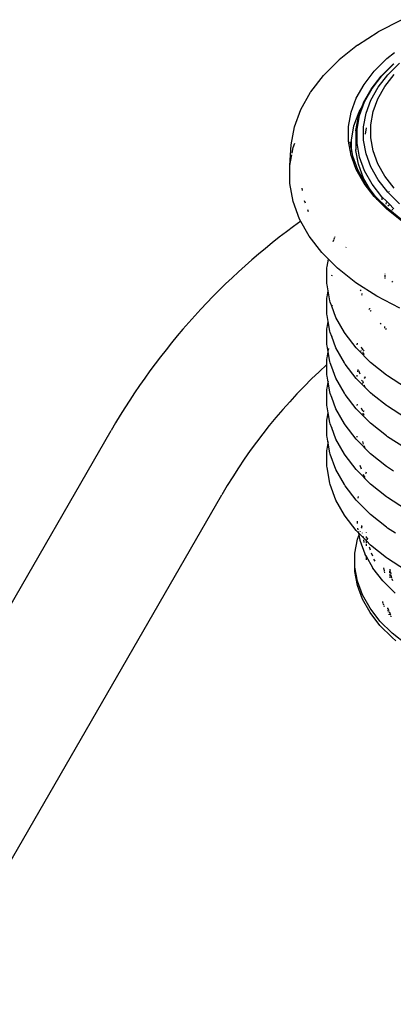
# Model space of a CAD drawing. Extents: x -17300 to -11339, y 1971 to 5059.
# Tile 23 of 81: x -13908 to -13888, y 3107 to 3160. Entities that reach past the tile are written whole.
import ezdxf

# ---------------------------------------------------------------- set-up
doc = ezdxf.new("R2010")
doc.units = 0
doc.header["$MEASUREMENT"] = 0
doc.layers.get('0').update_dxf_attribs({"linetype": 'CONTINUOUS'})
doc.layers.add('PIPING-PRODUCT-PREMIUM', color=5, linetype='CONTINUOUS')
doc.layers.add('TANK-SLOPE', color=2, linetype='CONTINUOUS')

# ---------------------------------------------------------------- blocks, each defined once
blk = doc.blocks.new('5-6 TANKS')
for p, q in [((-111.034, 61.828), (-110.418, 62.149)), ((-111.596, 61.468), (-111.04, 61.825)), ((-111.034, 61.828), (-111.04, 61.825)), ((-111.596, 61.468), (-112.091, 61.075)), ((-112.507, 60.659), (-112.091, 61.075)), ((-111.15, 60.767), (-110.814, 61.103)), ((-110.814, 61.103), (-110.607, 61.268)), ((-110.964, 60.634), (-110.638, 60.959)), ((-110.945, 60.643), (-110.621, 60.967)), ((-110.786, 60.671), (-110.471, 60.986)), ((-110.638, 60.959), (-110.635, 60.961)), ((-112.851, 60.214), (-112.513, 60.653)), ((-112.513, 60.653), (-112.507, 60.659)), ((-111.424, 60.413), (-111.15, 60.767)), ((-111.231, 60.288), (-110.966, 60.631)), ((-111.209, 60.301), (-110.945, 60.643)), ((-111.042, 60.339), (-110.786, 60.671)), ((-110.966, 60.631), (-110.964, 60.634)), ((-110.862, 60.359), (-110.614, 60.68)), ((-111.631, 60.043), (-111.424, 60.413)), ((-111.437, 59.923), (-111.236, 60.281)), ((-111.409, 59.945), (-111.209, 60.301)), ((-111.237, 59.993), (-111.042, 60.339)), ((-111.236, 60.281), (-111.234, 60.284)), ((-111.234, 60.284), (-111.231, 60.288)), ((-111.05, 60.024), (-110.862, 60.359)), ((-113.119, 59.742), (-112.862, 60.2)), ((-112.862, 60.2), (-112.857, 60.207)), ((-112.857, 60.207), (-112.851, 60.214)), ((-111.771, 59.664), (-111.631, 60.043)), ((-111.177, 59.68), (-111.05, 60.024)), ((-113.293, 59.271), (-113.119, 59.742)), ((-111.574, 59.551), (-111.478, 59.813)), ((-111.556, 59.673), (-111.478, 59.813)), ((-111.544, 59.579), (-111.409, 59.945)), ((-111.478, 59.813), (-111.474, 59.819)), ((-111.474, 59.819), (-111.439, 59.919)), ((-111.474, 59.819), (-111.471, 59.824)), ((-111.439, 59.919), (-111.437, 59.923)), ((-111.368, 59.637), (-111.237, 59.993)), ((-111.841, 59.278), (-111.771, 59.664)), ((-111.694, 59.298), (-111.556, 59.673)), ((-111.643, 59.173), (-111.575, 59.547)), ((-111.611, 59.206), (-111.544, 59.579)), ((-111.575, 59.547), (-111.574, 59.551)), ((-111.434, 59.276), (-111.368, 59.637)), ((-111.241, 59.33), (-111.177, 59.68)), ((-113.38, 58.792), (-113.293, 59.271)), ((-111.841, 58.889), (-111.841, 59.278)), ((-111.764, 58.916), (-111.694, 59.298)), ((-111.434, 58.912), (-111.434, 59.276)), ((-111.387, 59.074), (-111.355, 59.248)), ((-111.241, 58.978), (-111.241, 59.33)), ((-111.644, 59.168), (-111.643, 59.173)), ((-111.644, 59.164), (-111.644, 59.168)), ((-111.644, 59.164), (-111.644, 58.666)), ((-111.611, 58.832), (-111.611, 59.206)), ((-111.177, 58.628), (-111.241, 58.978)), ((-113.415, 58.235), (-113.38, 58.792)), ((-113.355, 58.566), (-113.327, 58.715)), ((-113.327, 58.715), (-113.285, 58.831)), ((-111.771, 58.503), (-111.841, 58.889)), ((-111.797, 58.871), (-111.795, 58.85)), ((-111.764, 58.691), (-111.797, 58.871)), ((-111.79, 58.781), (-111.785, 58.714)), ((-111.764, 58.691), (-111.764, 58.916)), ((-111.727, 58.487), (-111.764, 58.691)), ((-111.764, 58.679), (-111.764, 58.691)), ((-111.544, 58.46), (-111.611, 58.832)), ((-111.368, 58.551), (-111.434, 58.912)), ((-113.415, 58.235), (-113.362, 58.525)), ((-111.746, 58.436), (-111.771, 58.503)), ((-111.764, 58.6), (-111.764, 58.638)), ((-111.746, 58.436), (-111.752, 58.468)), ((-111.631, 58.124), (-111.746, 58.436)), ((-111.592, 58.121), (-111.727, 58.487)), ((-111.64, 58.641), (-111.644, 58.666)), ((-111.572, 58.267), (-111.64, 58.641)), ((-111.409, 58.094), (-111.544, 58.46)), ((-111.237, 58.195), (-111.368, 58.551)), ((-111.05, 58.284), (-111.177, 58.628)), ((-113.415, 57.751), (-113.415, 58.235)), ((-111.437, 57.899), (-111.572, 58.267)), ((-111.042, 57.849), (-111.237, 58.195)), ((-110.862, 57.949), (-111.05, 58.284)), ((-111.424, 57.755), (-111.631, 58.124)), ((-111.592, 58.12), (-111.592, 58.121)), ((-111.386, 57.754), (-111.592, 58.12)), ((-111.592, 58.12), (-111.588, 58.11)), ((-111.426, 57.877), (-111.437, 57.899)), ((-111.209, 57.738), (-111.409, 58.094)), ((-110.614, 57.628), (-110.862, 57.949)), ((-113.327, 57.27), (-113.415, 57.751)), ((-113.072, 57.56), (-113.084, 57.625)), ((-111.278, 57.615), (-111.426, 57.877)), ((-111.15, 57.4), (-111.424, 57.755)), ((-111.278, 57.615), (-111.386, 57.754)), ((-110.945, 57.396), (-111.209, 57.738)), ((-110.786, 57.517), (-111.042, 57.849)), ((-111.114, 57.402), (-111.278, 57.615)), ((-111.268, 57.596), (-111.278, 57.615)), ((-111.072, 57.322), (-111.15, 57.4)), ((-110.78, 57.068), (-111.114, 57.402)), ((-110.945, 57.396), (-110.945, 57.388)), ((-110.814, 57.265), (-110.945, 57.396)), ((-110.945, 57.373), (-110.945, 57.314)), ((-110.471, 57.203), (-110.786, 57.517)), ((-110.748, 57.528), (-110.742, 57.545)), ((-113.153, 56.797), (-113.327, 57.27)), ((-112.996, 57.221), (-113.019, 57.285)), ((-111.072, 57.322), (-111.099, 57.357)), ((-110.814, 57.064), (-111.072, 57.322)), ((-110.826, 57.196), (-110.817, 57.245)), ((-110.815, 57.258), (-110.814, 57.265)), ((-110.733, 57.184), (-110.814, 57.265)), ((-110.783, 57.152), (-110.747, 57.175)), ((-110.738, 57.181), (-110.733, 57.184)), ((-110.639, 57.09), (-110.733, 57.184)), ((-112.912, 56.993), (-112.932, 57.048)), ((-110.419, 56.75), (-110.814, 57.064)), ((-110.387, 56.756), (-110.78, 57.068)), ((-110.669, 57.038), (-110.648, 57.075)), ((-110.642, 57.085), (-110.639, 57.09)), ((-110.621, 57.072), (-110.639, 57.09)), ((-112.895, 56.338), (-113.153, 56.797)), ((-112.554, 55.896), (-112.895, 56.338)), ((-112.209, 56.308), (-112.201, 56.33)), ((-112.251, 56.193), (-112.235, 56.237)), ((-112.23, 56.249), (-112.213, 56.297)), ((-111.912, 56.037), (-111.906, 56.045)), ((-112.381, 55.723), (-112.554, 55.896)), ((-112.422, 55.488), (-112.417, 55.525)), ((-112.417, 55.525), (-112.381, 55.723)), ((-112.135, 55.477), (-112.381, 55.723)), ((-112.422, 55.064), (-112.422, 55.488)), ((-112.29, 55.27), (-112.279, 55.3)), ((-111.643, 55.086), (-112.135, 55.477)), ((-110.867, 55.292), (-110.868, 55.266)), ((-110.868, 55.253), (-110.868, 55.227)), ((-110.867, 55.328), (-110.867, 55.316)), ((-112.417, 55.027), (-112.422, 55.064)), ((-112.388, 54.867), (-112.417, 55.027)), ((-111.083, 54.727), (-111.643, 55.086)), ((-110.868, 55.214), (-110.868, 55.201)), ((-110.68, 55.104), (-110.671, 55.112)), ((-110.663, 55.12), (-110.646, 55.138)), ((-112.417, 54.707), (-112.388, 54.867)), ((-112.388, 54.867), (-112.387, 54.874)), ((-112.341, 54.606), (-112.388, 54.867)), ((-111.528, 54.871), (-111.514, 54.884)), ((-111.512, 54.887), (-111.51, 54.889)), ((-111.508, 54.891), (-111.505, 54.893)), ((-111.486, 54.756), (-111.476, 54.781)), ((-111.475, 54.786), (-111.473, 54.79)), ((-111.472, 54.794), (-111.47, 54.798)), ((-110.461, 54.404), (-111.083, 54.727)), ((-112.422, 54.67), (-112.417, 54.707)), ((-112.422, 54.247), (-112.422, 54.67)), ((-112.329, 54.57), (-112.341, 54.606)), ((-112.288, 54.459), (-112.329, 54.57)), ((-112.291, 54.452), (-112.288, 54.459)), ((-112.177, 54.157), (-112.288, 54.459)), ((-112.283, 54.474), (-112.274, 54.498)), ((-112.417, 54.21), (-112.422, 54.247)), ((-112.388, 54.05), (-112.417, 54.21)), ((-111.282, 54.37), (-111.274, 54.384)), ((-111.273, 54.387), (-111.269, 54.393)), ((-111.268, 54.396), (-111.264, 54.402)), ((-111.255, 54.326), (-111.247, 54.335)), ((-111.247, 54.335), (-111.245, 54.336)), ((-111.243, 54.337), (-111.234, 54.345)), ((-112.417, 53.89), (-112.388, 54.05)), ((-112.388, 54.05), (-112.387, 54.057)), ((-112.341, 53.789), (-112.388, 54.05)), ((-111.951, 53.755), (-112.177, 54.157)), ((-110.981, 53.977), (-110.963, 54)), ((-112.422, 53.853), (-112.417, 53.89)), ((-112.422, 53.429), (-112.422, 53.853)), ((-112.329, 53.753), (-112.341, 53.789)), ((-112.288, 53.642), (-112.329, 53.753)), ((-111.932, 53.724), (-111.951, 53.755)), ((-111.635, 53.339), (-111.932, 53.724)), ((-110.873, 53.91), (-110.873, 53.869)), ((-110.843, 53.838), (-110.82, 53.857)), ((-112.417, 53.392), (-112.422, 53.429)), ((-112.29, 53.636), (-112.288, 53.642)), ((-112.288, 53.642), (-112.283, 53.656)), ((-112.177, 53.34), (-112.288, 53.642)), ((-111.609, 53.423), (-111.601, 53.466)), ((-112.388, 53.233), (-112.417, 53.392)), ((-112.417, 53.073), (-112.388, 53.233)), ((-112.388, 53.233), (-112.387, 53.24)), ((-112.341, 52.971), (-112.388, 53.233)), ((-112.382, 53.27), (-112.372, 53.321)), ((-111.951, 52.939), (-112.177, 53.34)), ((-111.61, 53.312), (-111.635, 53.339)), ((-111.247, 52.948), (-111.61, 53.312)), ((-111.507, 53.256), (-111.496, 53.268)), ((-111.468, 53.296), (-111.49, 53.354)), ((-111.475, 53.289), (-111.468, 53.296)), ((-111.468, 53.296), (-111.45, 53.314)), ((-111.46, 53.275), (-111.468, 53.296)), ((-111.458, 53.197), (-111.449, 53.221)), ((-111.438, 53.252), (-111.424, 53.289)), ((-111.417, 53.156), (-111.436, 53.208)), ((-112.422, 53.036), (-112.417, 53.073)), ((-112.422, 52.613), (-112.422, 53.036)), ((-112.329, 52.936), (-112.341, 52.971)), ((-112.288, 52.824), (-112.329, 52.936)), ((-111.932, 52.906), (-111.951, 52.939)), ((-111.635, 52.521), (-111.932, 52.906)), ((-111.391, 53.105), (-111.392, 53.108)), ((-110.82, 52.609), (-111.247, 52.948)), ((-112.417, 52.576), (-112.422, 52.613)), ((-112.29, 52.818), (-112.288, 52.824)), ((-112.288, 52.824), (-112.287, 52.826)), ((-112.177, 52.523), (-112.288, 52.824)), ((-111.61, 52.602), (-111.609, 52.606)), ((-111.61, 52.599), (-111.61, 52.602)), ((-111.592, 52.699), (-111.582, 52.757)), ((-111.545, 52.687), (-111.551, 52.727)), ((-111.544, 52.685), (-111.545, 52.687)), ((-111.543, 52.68), (-111.544, 52.685)), ((-111.524, 52.631), (-111.543, 52.68)), ((-110.792, 52.588), (-110.82, 52.609)), ((-112.388, 52.416), (-112.417, 52.576)), ((-112.417, 52.256), (-112.388, 52.416)), ((-112.341, 52.155), (-112.388, 52.416)), ((-112.387, 52.423), (-112.381, 52.453)), ((-111.951, 52.121), (-112.177, 52.523)), ((-111.61, 52.494), (-111.635, 52.521)), ((-111.611, 52.596), (-111.61, 52.599)), ((-111.61, 52.572), (-111.611, 52.596)), ((-111.247, 52.131), (-111.61, 52.494)), ((-111.496, 52.451), (-111.475, 52.472)), ((-111.445, 52.416), (-111.46, 52.457)), ((-111.459, 52.377), (-111.458, 52.38)), ((-111.449, 52.404), (-111.445, 52.416)), ((-111.445, 52.416), (-111.438, 52.435)), ((-111.435, 52.39), (-111.445, 52.416)), ((-111.42, 52.527), (-111.386, 52.561)), ((-111.412, 52.326), (-111.416, 52.339)), ((-111.407, 52.514), (-111.383, 52.558)), ((-110.309, 52.278), (-110.792, 52.588)), ((-112.422, 52.219), (-112.417, 52.256)), ((-112.422, 51.795), (-112.422, 52.219)), ((-112.329, 52.118), (-112.341, 52.155)), ((-112.288, 52.007), (-112.329, 52.118)), ((-111.932, 52.089), (-111.951, 52.121)), ((-111.635, 51.704), (-111.932, 52.089)), ((-111.411, 52.325), (-111.412, 52.326)), ((-111.41, 52.32), (-111.411, 52.325)), ((-111.39, 52.286), (-111.41, 52.32)), ((-111.183, 52.081), (-111.247, 52.131)), ((-111.191, 52.071), (-111.183, 52.081)), ((-111.183, 52.081), (-111.18, 52.085)), ((-110.82, 51.792), (-111.183, 52.081)), ((-112.291, 52.001), (-112.288, 52.007)), ((-112.288, 52.007), (-112.287, 52.01)), ((-112.177, 51.705), (-112.288, 52.007)), ((-111.609, 51.789), (-111.601, 51.832)), ((-112.417, 51.758), (-112.422, 51.795)), ((-112.388, 51.598), (-112.417, 51.758)), ((-112.417, 51.439), (-112.388, 51.598)), ((-112.388, 51.598), (-112.387, 51.605)), ((-112.341, 51.337), (-112.388, 51.598)), ((-111.951, 51.304), (-112.177, 51.705)), ((-111.61, 51.677), (-111.635, 51.704)), ((-111.247, 51.314), (-111.61, 51.677)), ((-111.46, 51.64), (-111.49, 51.72)), ((-111.458, 51.563), (-111.449, 51.587)), ((-111.438, 51.618), (-111.424, 51.655)), ((-111.416, 51.521), (-111.435, 51.573)), ((-110.792, 51.771), (-110.82, 51.792)), ((-110.309, 51.461), (-110.792, 51.771)), ((-112.422, 51.401), (-112.417, 51.439)), ((-112.422, 50.978), (-112.422, 51.401)), ((-112.329, 51.302), (-112.341, 51.337)), ((-112.288, 51.19), (-112.329, 51.302)), ((-111.932, 51.272), (-111.951, 51.304)), ((-111.39, 51.469), (-111.393, 51.475)), ((-110.82, 50.974), (-111.247, 51.314)), ((-112.29, 51.184), (-112.288, 51.19)), ((-112.288, 51.19), (-112.283, 51.205)), ((-112.177, 50.889), (-112.288, 51.19)), ((-111.635, 50.887), (-111.932, 51.272)), ((-112.417, 50.941), (-112.422, 50.978)), ((-112.388, 50.781), (-112.417, 50.941)), ((-112.417, 50.622), (-112.388, 50.781)), ((-112.388, 50.781), (-112.382, 50.819)), ((-112.341, 50.52), (-112.388, 50.781)), ((-111.951, 50.487), (-112.177, 50.889)), ((-111.61, 50.86), (-111.635, 50.887)), ((-111.611, 50.962), (-111.61, 50.965)), ((-111.61, 50.938), (-111.611, 50.962)), ((-111.61, 50.969), (-111.609, 50.972)), ((-111.61, 50.965), (-111.61, 50.969)), ((-111.247, 50.497), (-111.61, 50.86)), ((-111.436, 50.756), (-111.46, 50.823)), ((-110.792, 50.954), (-110.82, 50.974)), ((-110.309, 50.644), (-110.792, 50.954)), ((-112.422, 50.585), (-112.417, 50.622)), ((-112.422, 50.161), (-112.422, 50.585)), ((-112.329, 50.484), (-112.341, 50.52)), ((-111.932, 50.455), (-111.951, 50.487)), ((-111.412, 50.692), (-111.417, 50.705)), ((-111.411, 50.69), (-111.412, 50.692)), ((-111.41, 50.686), (-111.411, 50.69)), ((-111.391, 50.654), (-111.41, 50.686)), ((-110.82, 50.158), (-111.247, 50.497)), ((-112.177, 50.071), (-112.329, 50.484)), ((-111.635, 50.07), (-111.932, 50.455)), ((-112.417, 50.124), (-112.422, 50.161)), ((-112.341, 49.703), (-112.417, 50.124)), ((-111.951, 49.67), (-112.177, 50.071)), ((-111.61, 50.043), (-111.635, 50.07)), ((-111.247, 49.68), (-111.61, 50.043)), ((-111.49, 50.085), (-111.524, 50.18)), ((-111.375, 49.971), (-111.353, 50.009)), ((-110.792, 50.137), (-110.82, 50.158)), ((-110.629, 50.033), (-110.792, 50.137)), ((-112.329, 49.667), (-112.341, 49.703)), ((-111.414, 49.88), (-111.436, 49.939)), ((-111.417, 49.871), (-111.414, 49.88)), ((-111.414, 49.88), (-111.404, 49.907)), ((-111.412, 49.875), (-111.414, 49.88)), ((-111.411, 49.873), (-111.412, 49.875)), ((-111.41, 49.869), (-111.411, 49.873)), ((-111.391, 49.836), (-111.41, 49.869)), ((-112.177, 49.254), (-112.329, 49.667)), ((-111.932, 49.637), (-111.951, 49.67)), ((-111.635, 49.253), (-111.932, 49.637)), ((-110.82, 49.34), (-111.247, 49.68)), ((-111.951, 48.852), (-112.177, 49.254)), ((-111.61, 49.225), (-111.635, 49.253)), ((-111.247, 48.862), (-111.61, 49.225)), ((-111.577, 49.305), (-111.569, 49.348)), ((-110.792, 49.32), (-110.82, 49.34)), ((-110.309, 49.01), (-110.792, 49.32)), ((-111.932, 48.821), (-111.951, 48.852)), ((-111.635, 48.436), (-111.932, 48.821)), ((-111.6, 48.621), (-111.6, 48.689)), ((-110.82, 48.523), (-111.247, 48.862)), ((-111.61, 48.409), (-111.635, 48.436)), ((-111.565, 48.364), (-111.61, 48.409)), ((-111.581, 48.45), (-111.59, 48.502)), ((-111.565, 48.364), (-111.574, 48.41)), ((-111.526, 48.411), (-111.519, 48.429)), ((-111.489, 48.51), (-111.48, 48.534)), ((-111.48, 48.534), (-111.48, 48.57)), ((-111.48, 48.534), (-111.471, 48.56)), ((-111.48, 48.501), (-111.48, 48.534)), ((-111.462, 48.366), (-111.464, 48.375)), ((-111.361, 48.385), (-111.36, 48.391)), ((-111.36, 48.381), (-111.361, 48.385)), ((-110.792, 48.503), (-110.82, 48.523)), ((-110.58, 48.366), (-110.792, 48.503)), ((-111.669, 47.832), (-111.6, 48.208)), ((-111.6, 48.208), (-111.558, 48.324)), ((-111.558, 48.324), (-111.565, 48.364)), ((-111.439, 48.237), (-111.565, 48.364)), ((-111.558, 48.324), (-111.557, 48.326)), ((-111.531, 48.177), (-111.558, 48.324)), ((-111.528, 48.165), (-111.531, 48.177)), ((-111.394, 47.8), (-111.528, 48.165)), ((-111.439, 48.237), (-111.447, 48.284)), ((-111.36, 48.159), (-111.439, 48.237)), ((-111.416, 48.113), (-111.429, 48.186)), ((-111.36, 48.229), (-111.36, 48.272)), ((-111.36, 48.159), (-111.36, 48.197)), ((-111.247, 48.046), (-111.36, 48.159)), ((-111.36, 48.14), (-111.36, 48.159)), ((-111.36, 48.102), (-111.36, 48.131)), ((-111.327, 48.196), (-111.336, 48.248)), ((-111.327, 48.196), (-111.319, 48.231)), ((-111.326, 48.195), (-111.327, 48.196)), ((-111.36, 48.029), (-111.36, 48.075)), ((-111.249, 47.905), (-111.28, 47.989)), ((-110.82, 47.706), (-111.247, 48.046)), ((-111.669, 47.454), (-111.669, 47.832)), ((-111.389, 47.788), (-111.394, 47.8)), ((-111.36, 47.737), (-111.389, 47.788)), ((-111.36, 47.737), (-111.36, 47.758)), ((-111.189, 47.433), (-111.36, 47.737)), ((-111.36, 47.653), (-111.36, 47.737)), ((-111.19, 47.744), (-111.221, 47.828)), ((-111.127, 47.616), (-111.157, 47.669)), ((-110.792, 47.685), (-110.82, 47.706)), ((-110.309, 47.375), (-110.792, 47.685)), ((-111.6, 47.079), (-111.669, 47.454)), ((-111.669, 47.337), (-111.669, 47.454)), ((-111.6, 46.961), (-111.669, 47.337)), ((-111.183, 47.423), (-111.189, 47.433)), ((-110.92, 47.083), (-111.183, 47.423)), ((-110.875, 47.355), (-110.889, 47.431)), ((-110.865, 47.297), (-110.872, 47.333)), ((-110.734, 47.402), (-110.734, 47.363)), ((-110.734, 47.297), (-110.734, 47.341)), ((-110.711, 47.34), (-110.72, 47.388)), ((-110.697, 47.26), (-110.707, 47.314)), ((-111.464, 46.709), (-111.6, 47.079)), ((-110.912, 47.075), (-110.92, 47.083)), ((-110.59, 46.752), (-110.912, 47.075)), ((-110.734, 47.275), (-110.734, 47.214)), ((-110.734, 47.196), (-110.734, 47.166)), ((-110.678, 47.158), (-110.692, 47.233)), ((-110.654, 47.086), (-110.672, 47.134)), ((-111.464, 46.592), (-111.6, 46.961)), ((-111.262, 46.35), (-111.464, 46.709)), ((-111.262, 46.232), (-111.464, 46.592)), ((-110.921, 46.528), (-110.923, 46.538)), ((-110.996, 46.005), (-111.262, 46.35)), ((-110.915, 46.503), (-110.919, 46.516)), ((-110.91, 46.488), (-110.915, 46.503)), ((-110.908, 46.481), (-110.91, 46.488)), ((-110.891, 46.436), (-110.9, 46.46)), ((-110.873, 46.387), (-110.882, 46.412)), ((-110.785, 46.351), (-110.786, 46.361)), ((-110.778, 46.313), (-110.783, 46.339)), ((-110.773, 46.34), (-110.776, 46.347)), ((-110.772, 46.282), (-110.775, 46.298)), ((-110.773, 46.34), (-110.774, 46.344)), ((-110.773, 46.338), (-110.773, 46.34)), ((-110.772, 46.335), (-110.773, 46.338)), ((-110.771, 46.333), (-110.772, 46.335)), ((-110.768, 46.261), (-110.769, 46.265)), ((-110.768, 46.26), (-110.768, 46.261)), ((-110.768, 46.258), (-110.768, 46.26)), ((-110.768, 46.256), (-110.768, 46.258)), ((-110.751, 46.278), (-110.765, 46.317)), ((-110.734, 46.233), (-110.743, 46.256)), ((-110.996, 45.887), (-111.262, 46.232)), ((-110.669, 45.678), (-110.996, 46.005)), ((-110.765, 46.247), (-110.768, 46.256)), ((-110.746, 46.172), (-110.75, 46.189)), ((-110.706, 46.157), (-110.733, 46.231)), ((-110.692, 46.117), (-110.699, 46.138)), ((-110.669, 45.56), (-110.996, 45.887)), ((-110.284, 45.372), (-110.669, 45.678)), ((-110.566, 45.478), (-110.669, 45.56))]:
    blk.add_line(p, q)

msp = doc.modelspace()

# ---------------------------------------------------------------- linework, layer by layer
at = {"layer": 'PIPING-PRODUCT-PREMIUM'}
for p, q in [((-13913.365, 3120.617, 0), (-13903.522, 3137.667, 0)), ((-13913.365, 3106.867, 0), (-13897.568, 3134.229, 0))]:
    msp.add_line(p, q, dxfattribs=at)
for radius, start in [(36, 125.675), (29.125, 132.2831)]:
    msp.add_arc((-13872.345, 3119.667, 0), radius, start, 150, dxfattribs=at)

# ---------------------------------------------------------------- block references
at = {"layer": 'TANK-SLOPE', "xscale": 2, "yscale": 2, "zscale": 2}
msp.add_blockref('5-6 TANKS', (-13667.091, 3035.433, 0), dxfattribs=at)

doc.saveas('drawing.dxf')
